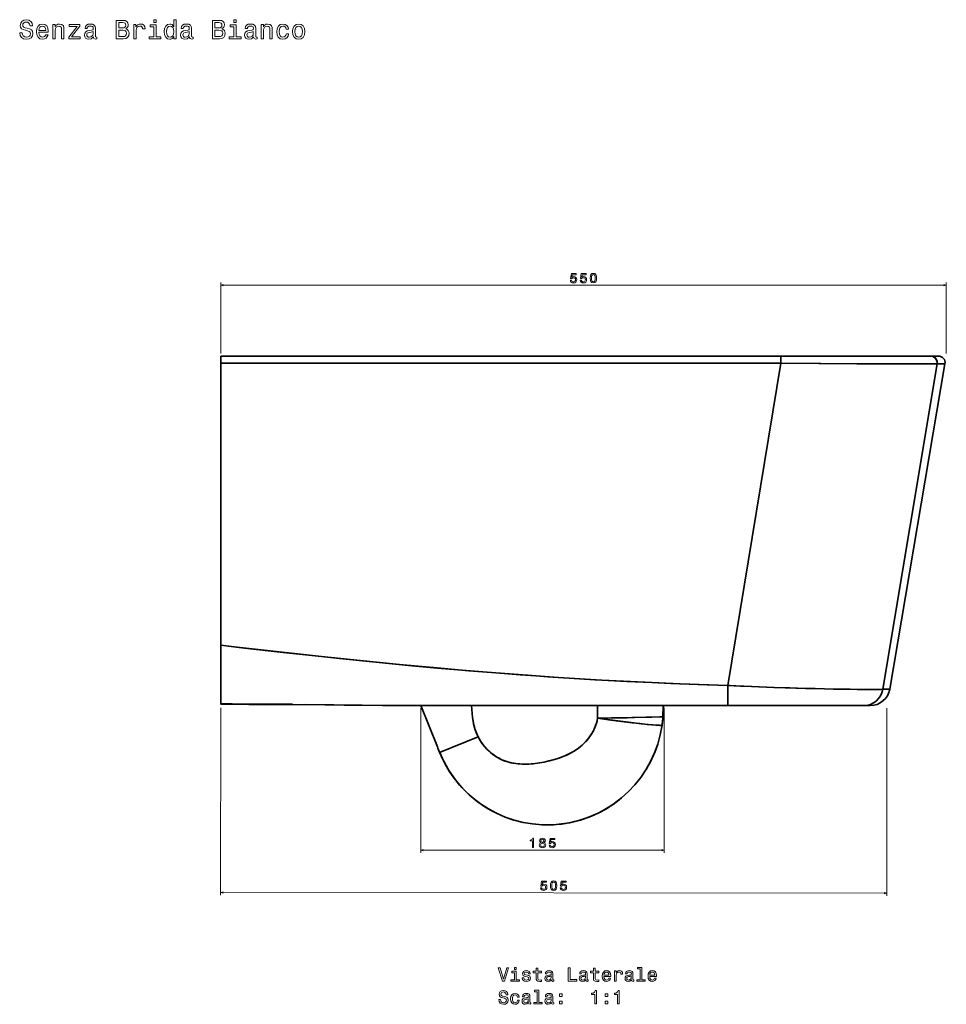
# Model space of a CAD drawing. Extents: x 420 to 1829, y -6 to 1573.
# Tile 6 of 6: x 1126 to 1829, y 827 to 1573. Entities that reach past the tile are written whole.
import ezdxf

# ---------------------------------------------------------------- set-up
doc = ezdxf.new("R2010")
doc.units = 0

msp = doc.modelspace()

# ---------------------------------------------------------------- linework, layer by layer
at = {"color": 7, "lineweight": 13}
for p, q in [((1278.65, 1320.13), (1278.65, 1373.82)), ((1828.65, 1320.13), (1828.65, 1373.82)), ((1278.65, 1371.82), (1828.65, 1371.82)), ((1278.65, 1051.6), (1278.52, 909.44)), ((1430.24, 1051.13), (1430.24, 941.56)), ((1614.88, 1051.13), (1614.88, 941.56)), ((1783.65, 1051.13), (1783.52, 908.98)), ((1430.24, 943.56), (1614.88, 943.56)), ((1278.52, 911.44), (1783.52, 910.98))]:
    msp.add_line(p, q, dxfattribs=at)
at = {"color": 7, "lineweight": 35, "ltscale": 0.135574}
for p, q in [((1278.65, 1312.71), (1278.65, 1318.13)), ((1278.65, 1318.13), (1278.65, 1312.71)), ((1703.31, 1318.13), (1703.31, 1312.71))]:
    msp.add_line(p, q, dxfattribs=at)
at = {"color": 7, "lineweight": 35}
for p, q in [((1278.65, 1318.13), (1703.31, 1318.13)), ((1816.76, 1318.13), (1703.31, 1318.13)), ((1703.31, 1318.13), (1816.76, 1318.13)), ((1278.65, 1312.71), (1703.31, 1312.71)), ((1278.65, 1098.9), (1278.65, 1312.71)), ((1703.31, 1312.71), (1278.65, 1312.71)), ((1278.65, 1312.71), (1278.65, 1098.9)), ((1703.31, 1312.71), (1663.1, 1068.44)), ((1663.1, 1068.44), (1703.31, 1312.71)), ((1780.57, 1065.51), (1821.62, 1312.26)), ((1821.62, 1312.26), (1780.57, 1065.51)), ((1827.66, 1312.29), (1785.77, 1065.62)), ((1827.66, 1312.29), (1785.77, 1065.62)), ((1278.65, 1054.76), (1278.65, 1098.9)), ((1278.65, 1098.9), (1278.65, 1054.76)), ((1278.65, 1054.13), (1299.6, 1054.13)), ((1343.04, 1053.96), (1312.93, 1053.79)), ((1343.04, 1053.96), (1312.93, 1053.79)), ((1442.87, 1021.95), (1430.23, 1053.16)), ((1442.87, 1021.95), (1430.23, 1053.16)), ((1449.38, 1053.13), (1508.62, 1053.13)), ((1663.1, 1053.13), (1449.38, 1053.13)), ((1556.44, 1053.13), (1583.17, 1053.13)), ((1614.21, 1053.13), (1663.1, 1053.13)), ((1614.21, 1053.13), (1663.34, 1053.13)), ((1766.05, 1053.13), (1663.1, 1053.13)), ((1663.1, 1053.13), (1766.05, 1053.13)), ((1663.34, 1053.13), (1759.16, 1053.13)), ((1702.94, 1053.13), (1766.05, 1053.13)), ((1444.6, 1017.67), (1473.84, 1029.51)), ((1473.84, 1029.51), (1444.6, 1017.67))]:
    msp.add_line(p, q, dxfattribs=at)
at = {"color": 7, "lineweight": 35, "ltscale": 0.135571}
msp.add_line((1703.31, 1312.71), (1703.31, 1318.13), dxfattribs=at)
at = {"color": 7, "lineweight": 35, "ltscale": 0.149234}
for p, q in [((1822.73, 1318.13), (1816.76, 1318.13)), ((1816.76, 1318.13), (1822.73, 1318.13))]:
    msp.add_line(p, q, dxfattribs=at)
at = {"color": 7, "lineweight": 35, "ltscale": 0.150994}
for p, q in [((1821.62, 1312.26), (1827.66, 1312.29)), ((1827.66, 1312.29), (1821.62, 1312.26))]:
    msp.add_line(p, q, dxfattribs=at)
at = {"color": 7, "lineweight": 35, "ltscale": 0.046157}
msp.add_line((1663.1, 1068.44), (1664.94, 1068.35), dxfattribs=at)
at = {"color": 7, "lineweight": 35, "ltscale": 0.13013}
for p, q in [((1785.77, 1065.62), (1780.57, 1065.51)), ((1780.57, 1065.51), (1785.77, 1065.62))]:
    msp.add_line(p, q, dxfattribs=at)
at = {"color": 7, "lineweight": 35, "ltscale": 0.01564}
msp.add_line((1278.65, 1054.76), (1278.65, 1054.13), dxfattribs=at)
at = {"color": 7, "lineweight": 35, "ltscale": 0.015637}
msp.add_line((1278.65, 1054.76), (1278.65, 1054.13), dxfattribs=at)
at = {"color": 7, "lineweight": 35, "ltscale": 0.339096}
msp.add_line((1299.6, 1054.13), (1313.17, 1054.13), dxfattribs=at)
at = {"color": 7, "lineweight": 35, "ltscale": 0.494684}
msp.add_line((1313.17, 1054.13), (1332.96, 1054.13), dxfattribs=at)
at = {"color": 7, "lineweight": 35, "ltscale": 0.222716}
msp.add_line((1469.56, 1044.27), (1468.63, 1053.13), dxfattribs=at)
at = {"color": 7, "lineweight": 35, "ltscale": 0.222698}
msp.add_line((1468.63, 1053.13), (1469.56, 1044.27), dxfattribs=at)
at = {"color": 7, "lineweight": 35, "ltscale": 0.237634}
msp.add_line((1564.34, 1043.62), (1564.34, 1053.13), dxfattribs=at)
at = {"color": 7, "lineweight": 35, "ltscale": 0.237631}
msp.add_line((1564.34, 1043.62), (1564.34, 1053.13), dxfattribs=at)
at = {"color": 7, "lineweight": 35, "ltscale": 0.209521}
msp.add_line((1613.76, 1044.75), (1614.06, 1053.13), dxfattribs=at)
msp.add_line((1613.76, 1044.75), (1614.06, 1053.13), dxfattribs=at)
at = {"color": 7, "lineweight": 35, "ltscale": 0.138115}
msp.add_line((1614.02, 1047.61), (1614.21, 1053.13), dxfattribs=at)
msp.add_line((1614.02, 1047.61), (1614.21, 1053.13), dxfattribs=at)
at = {"color": 7, "lineweight": 35, "ltscale": 0.33161}
msp.add_line((1623.23, 1053.13), (1636.49, 1053.13), dxfattribs=at)
at = {"color": 7, "lineweight": 35, "ltscale": 0.111121}
msp.add_line((1663.1, 1053.13), (1667.54, 1053.13), dxfattribs=at)
at = {"color": 7, "lineweight": 35, "ltscale": 0.27951}
msp.add_line((1687.47, 1053.13), (1698.65, 1053.13), dxfattribs=at)
at = {"color": 7, "lineweight": 35, "ltscale": 0.120432}
msp.add_line((1759.16, 1053.13), (1763.98, 1053.13), dxfattribs=at)
at = {"color": 7, "lineweight": 35, "ltscale": 0.175}
msp.add_line((1763.98, 1053.13), (1770.98, 1053.13), dxfattribs=at)
at = {"color": 7, "lineweight": 35, "ltscale": 0.123386}
for p, q in [((1766.05, 1053.13), (1770.98, 1053.13)), ((1770.98, 1053.13), (1766.05, 1053.13))]:
    msp.add_line(p, q, dxfattribs=at)
at = {"color": 7, "lineweight": 35, "ltscale": 0.053253}
msp.add_line((1766.05, 1053.13), (1768.18, 1053.13), dxfattribs=at)
at = {"color": 7, "lineweight": 35, "ltscale": 0.026263}
msp.add_line((1768.67, 1053.13), (1769.72, 1053.13), dxfattribs=at)
at = {"color": 7, "lineweight": 35, "ltscale": 0.018704}
msp.add_line((1770.23, 1053.13), (1770.98, 1053.13), dxfattribs=at)
at = {"color": 7, "lineweight": 35, "ltscale": 0.000743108}
msp.add_line((1613.54, 1041.02), (1613.54, 1040.99), dxfattribs=at)
at = {"color": 7, "lineweight": 35, "ltscale": 0.000746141}
msp.add_line((1613.54, 1041.02), (1613.54, 1040.99), dxfattribs=at)
at = {"color": 7, "lineweight": 35, "ltscale": 0.014713}
msp.add_line((1444.19, 1018.67), (1444.42, 1018.12), dxfattribs=at)
at = {"color": 7, "lineweight": 35, "ltscale": 0.002968}
msp.add_line((1444.6, 1017.67), (1444.55, 1017.78), dxfattribs=at)
msp.add_line((1444.6, 1017.67), (1444.55, 1017.78), dxfattribs=at)
at = {"color": 7, "lineweight": 35, "ltscale": 0.00861}
msp.add_line((1444.78, 1017.22), (1444.65, 1017.54), dxfattribs=at)
at = {"color": 7, "lineweight": 35, "ltscale": 0.096586}
msp.add_line((1452.48, 1020.86), (1448.9, 1019.41), dxfattribs=at)
at = {"color": 7, "lineweight": 13}
for points in [[(1128.12, 1563.32), (1126.29, 1563.32), (1126.69, 1561.18), (1127.7, 1559.61), (1129.25, 1558.66), (1131.35, 1558.32), (1133.43, 1558.64), (1134.98, 1559.53), (1135.97, 1560.92), (1136.33, 1562.76), (1136.03, 1564.41), (1135.18, 1565.48), (1133.81, 1566.19), (1131.98, 1566.71), (1130.4, 1567.1), (1129.37, 1567.54), (1128.79, 1568.18), (1128.61, 1569.19), (1128.79, 1570.1), (1129.31, 1570.79), (1130.12, 1571.25), (1131.23, 1571.41), (1132.36, 1571.21), (1133.25, 1570.67), (1133.83, 1569.76), (1134.11, 1568.53), (1135.95, 1568.53), (1135.95, 1568.57), (1135.63, 1570.46), (1134.68, 1571.88), (1133.19, 1572.76), (1131.17, 1573.07), (1129.35, 1572.76), (1127.94, 1571.92), (1127.03, 1570.61), (1126.71, 1568.91), (1126.97, 1567.4), (1127.74, 1566.37), (1128.95, 1565.68), (1130.6, 1565.16), (1132.24, 1564.69), (1133.47, 1564.25), (1134.21, 1563.61), (1134.48, 1562.56), (1134.23, 1561.49), (1133.61, 1560.68), (1132.66, 1560.18), (1131.43, 1560.01), (1130.06, 1560.24), (1129.01, 1560.88), (1128.34, 1561.93)], [(1140.83, 1563.61), (1147.93, 1563.61), (1147.95, 1564.43), (1147.63, 1566.75), (1146.74, 1568.49), (1145.33, 1569.54), (1143.45, 1569.92), (1141.62, 1569.52), (1140.21, 1568.39), (1139.3, 1566.55), (1138.98, 1564.13), (1139.28, 1561.65), (1140.19, 1559.83), (1141.58, 1558.7), (1143.39, 1558.32), (1144.97, 1558.58), (1146.26, 1559.27), (1147.21, 1560.36), (1147.75, 1561.81), (1146, 1561.81), (1145.63, 1561), (1145.11, 1560.4), (1143.62, 1559.91), (1142.47, 1560.14), (1141.6, 1560.84), (1141.03, 1561.99), (1140.83, 1563.55)], [(1140.83, 1565.1), (1141.05, 1566.49), (1141.6, 1567.52), (1142.43, 1568.14), (1143.51, 1568.37), (1144.58, 1568.14), (1145.41, 1567.52), (1145.91, 1566.49), (1146.1, 1565.1)], [(1151.42, 1558.7), (1153.2, 1558.7), (1153.2, 1564.96), (1153.38, 1566.39), (1153.96, 1567.44), (1154.87, 1568.08), (1156.08, 1568.33), (1157.05, 1568.12), (1157.66, 1567.58), (1157.96, 1566.67), (1158.06, 1565.46), (1158.06, 1558.7), (1159.83, 1558.7), (1159.83, 1565.82), (1159.75, 1567.26), (1159.39, 1568.45), (1158.2, 1569.54), (1156.34, 1569.92), (1155.32, 1569.78), (1154.45, 1569.4), (1153.7, 1568.75), (1153.12, 1567.88), (1153.12, 1569.54), (1151.42, 1569.54)], [(1169.74, 1568.04), (1163.43, 1560.06), (1163.43, 1558.7), (1172.2, 1558.7), (1172.2, 1560.2), (1165.66, 1560.2), (1171.92, 1568.16), (1171.92, 1569.54), (1163.73, 1569.54), (1163.73, 1568.04)], [(1182.15, 1560.12), (1182.15, 1560.06), (1182.25, 1559.37), (1182.55, 1558.89), (1183.82, 1558.5), (1184.81, 1558.66), (1184.81, 1560.03), (1184.38, 1559.97), (1183.82, 1560.24), (1183.72, 1561.04), (1183.72, 1566.65), (1183.48, 1568.08), (1182.77, 1569.09), (1181.54, 1569.7), (1179.81, 1569.92), (1178.11, 1569.68), (1176.86, 1568.99), (1176.07, 1567.92), (1175.81, 1566.51), (1175.81, 1566.39), (1177.4, 1566.39), (1177.55, 1567.24), (1177.99, 1567.84), (1178.72, 1568.2), (1179.74, 1568.35), (1180.73, 1568.25), (1181.44, 1567.94), (1181.86, 1567.42), (1182, 1566.69), (1181.92, 1565.84), (1181.6, 1565.42), (1180.79, 1565.22), (1179.28, 1565.06), (1177.55, 1564.69), (1176.32, 1564.05), (1175.59, 1563.04), (1175.37, 1561.55), (1175.57, 1560.22), (1176.19, 1559.23), (1177.2, 1558.6), (1178.6, 1558.38), (1180.47, 1558.8)], [(1206.7, 1566.27), (1208.11, 1567.44), (1208.47, 1568.23), (1208.59, 1569.19), (1208.33, 1570.71), (1207.54, 1571.8), (1206.27, 1572.46), (1204.5, 1572.7), (1199.51, 1572.7), (1199.51, 1558.7), (1204.78, 1558.7), (1206.66, 1558.99), (1208.05, 1559.81), (1208.92, 1561.12), (1209.22, 1562.9), (1209.04, 1564.09), (1208.55, 1565.08), (1207.77, 1565.8)], [(1204.11, 1566.89), (1201.37, 1566.89), (1201.37, 1571.03), (1204.28, 1571.03), (1205.36, 1570.91), (1206.13, 1570.55), (1206.6, 1569.92), (1206.76, 1568.99), (1206.57, 1568.06), (1206.09, 1567.42), (1205.26, 1567.01)], [(1212.81, 1558.7), (1214.58, 1558.7), (1214.58, 1564.9), (1214.77, 1566.39), (1215.31, 1567.46), (1216.2, 1568.1), (1217.39, 1568.33), (1218.28, 1568.18), (1218.94, 1567.78), (1219.34, 1567.1), (1219.49, 1566.17), (1221.28, 1566.17), (1221.04, 1567.8), (1220.37, 1568.97), (1219.26, 1569.68), (1217.75, 1569.92), (1216.72, 1569.76), (1215.83, 1569.35), (1215.05, 1568.67), (1214.42, 1567.74), (1214.42, 1569.54), (1212.81, 1569.54)], [(1229.71, 1560.2), (1229.71, 1569.17), (1225.15, 1569.17), (1225.15, 1567.66), (1227.94, 1567.66), (1227.94, 1560.2), (1224.31, 1560.2), (1224.31, 1558.7), (1233.38, 1558.7), (1233.38, 1560.2)], [(1229.77, 1573.19), (1227.9, 1573.19), (1227.9, 1571.17), (1229.77, 1571.17)], [(1243.09, 1560.38), (1243.09, 1558.7), (1244.86, 1558.7), (1244.86, 1573.19), (1243.11, 1573.19), (1243.11, 1567.88), (1241.76, 1569.42), (1240.93, 1569.78), (1239.98, 1569.92), (1238.27, 1569.52), (1236.94, 1568.39), (1236.07, 1566.57), (1235.77, 1564.13), (1236.07, 1561.69), (1236.94, 1559.85), (1238.27, 1558.7), (1239.98, 1558.32), (1240.93, 1558.46), (1241.78, 1558.82)], [(1240.28, 1568.33), (1241.45, 1568.04), (1242.34, 1567.26), (1242.87, 1565.95), (1243.07, 1564.13), (1242.87, 1562.29), (1242.34, 1560.98), (1241.45, 1560.18), (1240.28, 1559.91), (1239.17, 1560.18), (1238.33, 1560.98), (1237.76, 1562.31), (1237.58, 1564.13), (1237.76, 1565.93), (1238.33, 1567.24), (1239.17, 1568.04)], [(1255.01, 1560.12), (1255.01, 1560.06), (1255.11, 1559.37), (1255.41, 1558.89), (1256.68, 1558.5), (1257.67, 1558.66), (1257.67, 1560.03), (1257.25, 1559.97), (1256.68, 1560.24), (1256.58, 1561.04), (1256.58, 1566.65), (1256.34, 1568.08), (1255.64, 1569.09), (1254.4, 1569.7), (1252.67, 1569.92), (1250.98, 1569.68), (1249.72, 1568.99), (1248.94, 1567.92), (1248.68, 1566.51), (1248.68, 1566.39), (1250.27, 1566.39), (1250.41, 1567.24), (1250.85, 1567.84), (1251.58, 1568.2), (1252.61, 1568.35), (1253.6, 1568.25), (1254.3, 1567.94), (1254.73, 1567.42), (1254.87, 1566.69), (1254.79, 1565.84), (1254.47, 1565.42), (1253.66, 1565.22), (1252.15, 1565.06), (1250.41, 1564.69), (1249.18, 1564.05), (1248.45, 1563.04), (1248.23, 1561.55), (1248.43, 1560.22), (1249.06, 1559.23), (1250.07, 1558.6), (1251.46, 1558.38), (1253.34, 1558.8)], [(1279.56, 1566.27), (1280.97, 1567.44), (1281.34, 1568.23), (1281.46, 1569.19), (1281.19, 1570.71), (1280.41, 1571.8), (1279.14, 1572.46), (1277.36, 1572.7), (1272.38, 1572.7), (1272.38, 1558.7), (1277.64, 1558.7), (1279.52, 1558.99), (1280.91, 1559.81), (1281.78, 1561.12), (1282.08, 1562.9), (1281.9, 1564.09), (1281.42, 1565.08), (1280.63, 1565.8)], [(1276.98, 1566.89), (1274.23, 1566.89), (1274.23, 1571.03), (1277.14, 1571.03), (1278.23, 1570.91), (1279, 1570.55), (1279.46, 1569.92), (1279.62, 1568.99), (1279.44, 1568.06), (1278.96, 1567.42), (1278.13, 1567.01)], [(1290.43, 1560.2), (1290.43, 1569.17), (1285.87, 1569.17), (1285.87, 1567.66), (1288.66, 1567.66), (1288.66, 1560.2), (1285.03, 1560.2), (1285.03, 1558.7), (1294.11, 1558.7), (1294.11, 1560.2)], [(1290.49, 1573.19), (1288.62, 1573.19), (1288.62, 1571.17), (1290.49, 1571.17)], [(1303.59, 1560.12), (1303.59, 1560.06), (1303.69, 1559.37), (1303.99, 1558.89), (1305.26, 1558.5), (1306.25, 1558.66), (1306.25, 1560.03), (1305.83, 1559.97), (1305.26, 1560.24), (1305.16, 1561.04), (1305.16, 1566.65), (1304.92, 1568.08), (1304.21, 1569.09), (1302.98, 1569.7), (1301.25, 1569.92), (1299.55, 1569.68), (1298.3, 1568.99), (1297.51, 1567.92), (1297.25, 1566.51), (1297.25, 1566.39), (1298.85, 1566.39), (1298.99, 1567.24), (1299.43, 1567.84), (1300.16, 1568.2), (1301.19, 1568.35), (1302.17, 1568.25), (1302.88, 1567.94), (1303.3, 1567.42), (1303.45, 1566.69), (1303.36, 1565.84), (1303.04, 1565.42), (1302.23, 1565.22), (1300.72, 1565.06), (1298.99, 1564.69), (1297.76, 1564.05), (1297.03, 1563.04), (1296.81, 1561.55), (1297.01, 1560.22), (1297.64, 1559.23), (1298.64, 1558.6), (1300.04, 1558.38), (1301.91, 1558.8)], [(1309.3, 1558.7), (1311.07, 1558.7), (1311.07, 1564.96), (1311.25, 1566.39), (1311.84, 1567.44), (1312.75, 1568.08), (1313.96, 1568.33), (1314.92, 1568.12), (1315.53, 1567.58), (1315.83, 1566.67), (1315.93, 1565.46), (1315.93, 1558.7), (1317.71, 1558.7), (1317.71, 1565.82), (1317.63, 1567.26), (1317.26, 1568.45), (1316.07, 1569.54), (1314.22, 1569.92), (1313.19, 1569.78), (1312.32, 1569.4), (1311.57, 1568.75), (1310.99, 1567.88), (1310.99, 1569.54), (1309.3, 1569.54)], [(1328.34, 1565.95), (1330.09, 1565.95), (1329.73, 1567.56), (1328.86, 1568.83), (1327.51, 1569.62), (1325.76, 1569.92), (1323.82, 1569.52), (1322.35, 1568.39), (1321.42, 1566.55), (1321.1, 1564.09), (1321.4, 1561.65), (1322.31, 1559.83), (1323.74, 1558.7), (1325.7, 1558.32), (1327.43, 1558.62), (1328.78, 1559.47), (1329.71, 1560.8), (1330.11, 1562.58), (1328.42, 1562.58), (1328.12, 1561.45), (1327.55, 1560.6), (1326.75, 1560.08), (1325.76, 1559.91), (1324.53, 1560.18), (1323.64, 1560.98), (1323.09, 1562.29), (1322.91, 1564.15), (1323.09, 1565.97), (1323.66, 1567.28), (1324.57, 1568.08), (1325.76, 1568.37), (1326.81, 1568.18), (1327.59, 1567.72), (1328.12, 1566.95)], [(1333.06, 1564.11), (1333.38, 1561.65), (1334.31, 1559.83), (1335.78, 1558.7), (1337.76, 1558.32), (1339.72, 1558.7), (1341.19, 1559.81), (1342.12, 1561.63), (1342.46, 1564.11), (1342.12, 1566.57), (1341.19, 1568.41), (1339.72, 1569.52), (1337.76, 1569.92), (1335.78, 1569.52), (1334.31, 1568.39), (1333.38, 1566.57)], [(1334.87, 1564.13), (1335.06, 1565.95), (1335.62, 1567.26), (1336.53, 1568.06), (1337.76, 1568.35), (1338.97, 1568.06), (1339.88, 1567.28), (1340.44, 1565.95), (1340.64, 1564.13), (1340.44, 1562.29), (1339.88, 1560.96), (1338.97, 1560.16), (1337.76, 1559.89), (1336.53, 1560.16), (1335.62, 1560.96), (1335.06, 1562.29)], [(1181.94, 1562.5), (1181.7, 1561.45), (1181.06, 1560.64), (1180.09, 1560.12), (1178.9, 1559.93), (1178.13, 1560.03), (1177.59, 1560.36), (1177.24, 1560.92), (1177.14, 1561.71), (1177.22, 1562.42), (1177.55, 1562.92), (1178.84, 1563.48), (1180.47, 1563.73), (1181.94, 1564.21)], [(1204.56, 1560.38), (1201.37, 1560.38), (1201.37, 1565.2), (1204.38, 1565.2), (1205.65, 1565.06), (1206.55, 1564.63), (1207.1, 1563.91), (1207.28, 1562.86), (1207.1, 1561.75), (1206.6, 1560.98), (1205.75, 1560.52)], [(1254.81, 1562.5), (1254.57, 1561.45), (1253.92, 1560.64), (1252.95, 1560.12), (1251.76, 1559.93), (1251, 1560.03), (1250.45, 1560.36), (1250.11, 1560.92), (1250.01, 1561.71), (1250.09, 1562.42), (1250.41, 1562.92), (1251.7, 1563.48), (1253.34, 1563.73), (1254.81, 1564.21)], [(1277.42, 1560.38), (1274.23, 1560.38), (1274.23, 1565.2), (1277.24, 1565.2), (1278.51, 1565.06), (1279.42, 1564.63), (1279.96, 1563.91), (1280.15, 1562.86), (1279.96, 1561.75), (1279.46, 1560.98), (1278.61, 1560.52)], [(1303.38, 1562.5), (1303.14, 1561.45), (1302.5, 1560.64), (1301.53, 1560.12), (1300.34, 1559.93), (1299.57, 1560.03), (1299.03, 1560.36), (1298.68, 1560.92), (1298.58, 1561.71), (1298.66, 1562.42), (1298.99, 1562.92), (1300.28, 1563.48), (1301.91, 1563.73), (1303.38, 1564.21)], [(1543.68, 1375.64), (1543.9, 1374.82), (1544.39, 1374.17), (1545.12, 1373.77), (1546.05, 1373.62), (1547.06, 1373.8), (1547.86, 1374.29), (1548.37, 1375.08), (1548.56, 1376.09), (1548.39, 1377.03), (1547.9, 1377.76), (1547.15, 1378.24), (1546.17, 1378.41), (1545.41, 1378.29), (1544.83, 1377.95), (1545.11, 1379.84), (1548.17, 1379.84), (1548.17, 1380.67), (1544.43, 1380.67), (1543.88, 1376.96), (1544.68, 1376.96), (1545.27, 1377.43), (1546.02, 1377.6), (1546.66, 1377.49), (1547.16, 1377.17), (1547.47, 1376.67), (1547.58, 1376.04), (1547.47, 1375.4), (1547.15, 1374.91), (1546.65, 1374.6), (1546.02, 1374.48), (1545.48, 1374.55), (1545.07, 1374.79), (1544.76, 1375.15), (1544.61, 1375.64)], [(1551.15, 1375.64), (1551.37, 1374.82), (1551.86, 1374.17), (1552.59, 1373.77), (1553.52, 1373.62), (1554.54, 1373.8), (1555.33, 1374.29), (1555.84, 1375.08), (1556.03, 1376.09), (1555.86, 1377.03), (1555.37, 1377.76), (1554.62, 1378.24), (1553.64, 1378.41), (1552.88, 1378.29), (1552.3, 1377.95), (1552.58, 1379.84), (1555.65, 1379.84), (1555.65, 1380.67), (1551.9, 1380.67), (1551.35, 1376.96), (1552.16, 1376.96), (1552.74, 1377.43), (1553.49, 1377.6), (1554.13, 1377.49), (1554.63, 1377.17), (1554.94, 1376.67), (1555.05, 1376.04), (1554.94, 1375.4), (1554.62, 1374.91), (1554.12, 1374.6), (1553.49, 1374.48), (1552.95, 1374.55), (1552.54, 1374.79), (1552.24, 1375.15), (1552.09, 1375.64)], [(1558.69, 1377.24), (1558.84, 1375.65), (1559.32, 1374.52), (1560.07, 1373.84), (1561.12, 1373.62), (1562.16, 1373.84), (1562.92, 1374.52), (1563.38, 1375.65), (1563.54, 1377.24), (1563.38, 1378.81), (1563.19, 1379.44), (1562.92, 1379.95), (1562.16, 1380.64), (1561.12, 1380.87), (1560.07, 1380.64), (1559.32, 1379.94), (1558.84, 1378.81)], [(1559.66, 1377.24), (1559.74, 1378.46), (1559.99, 1379.34), (1560.45, 1379.85), (1561.12, 1380.03), (1561.79, 1379.85), (1562.24, 1379.34), (1562.49, 1378.46), (1562.57, 1377.24), (1562.49, 1376.01), (1562.24, 1375.13), (1561.79, 1374.62), (1561.12, 1374.44), (1560.45, 1374.62), (1559.99, 1375.13), (1559.74, 1376.01)], [(1514.91, 945.56), (1515.82, 945.56), (1515.82, 952.61), (1515.14, 952.61), (1514.96, 951.99), (1514.59, 951.58), (1514.04, 951.34), (1513.27, 951.26), (1513.27, 950.54), (1514.91, 950.54)], [(1521.31, 949.33), (1520.8, 949.05), (1520.44, 948.65), (1520.22, 948.16), (1520.15, 947.56), (1520.31, 946.67), (1520.78, 945.97), (1521.53, 945.53), (1522.56, 945.36), (1523.58, 945.53), (1524.34, 945.97), (1524.8, 946.67), (1524.97, 947.56), (1524.89, 948.16), (1524.68, 948.65), (1524.32, 949.05), (1523.81, 949.33), (1524.21, 949.57), (1524.5, 949.9), (1524.67, 950.31), (1524.73, 950.8), (1524.57, 951.52), (1524.14, 952.09), (1523.46, 952.47), (1522.56, 952.61), (1521.65, 952.47), (1520.97, 952.09), (1520.53, 951.52), (1520.38, 950.8), (1520.43, 950.31), (1520.6, 949.9)], [(1521.12, 947.58), (1521.21, 948.12), (1521.5, 948.52), (1521.96, 948.78), (1522.56, 948.88), (1523.16, 948.78), (1523.61, 948.52), (1523.9, 948.12), (1524, 947.58), (1523.9, 947.01), (1523.61, 946.58), (1523.16, 946.29), (1522.56, 946.2), (1521.96, 946.29), (1521.5, 946.58), (1521.21, 947.01)], [(1521.34, 950.72), (1521.42, 951.17), (1521.66, 951.51), (1522.05, 951.72), (1522.56, 951.8), (1523.06, 951.72), (1523.45, 951.51), (1523.69, 951.17), (1523.78, 950.72), (1523.69, 950.27), (1523.45, 949.91), (1523.06, 949.68), (1522.56, 949.61), (1522.05, 949.69), (1521.66, 949.91), (1521.42, 950.27)], [(1527.53, 947.38), (1527.75, 946.56), (1528.25, 945.91), (1528.97, 945.51), (1529.9, 945.36), (1530.92, 945.54), (1531.72, 946.03), (1532.22, 946.82), (1532.41, 947.83), (1532.24, 948.76), (1531.76, 949.5), (1531, 949.97), (1530.02, 950.15), (1529.27, 950.03), (1528.68, 949.69), (1528.96, 951.58), (1532.03, 951.58), (1532.03, 952.41), (1528.29, 952.41), (1527.73, 948.69), (1528.54, 948.69), (1529.12, 949.17), (1529.87, 949.34), (1530.52, 949.23), (1531.01, 948.91), (1531.32, 948.41), (1531.43, 947.78), (1531.32, 947.14), (1531, 946.65), (1530.51, 946.33), (1529.87, 946.22), (1529.34, 946.29), (1528.92, 946.53), (1528.62, 946.89), (1528.47, 947.38)], [(1521.05, 915.04), (1521.27, 914.22), (1521.76, 913.57), (1522.49, 913.17), (1523.42, 913.02), (1524.44, 913.2), (1525.23, 913.69), (1525.74, 914.48), (1525.93, 915.48), (1525.76, 916.42), (1525.28, 917.16), (1524.52, 917.63), (1523.54, 917.81), (1522.79, 917.69), (1522.2, 917.35), (1522.48, 919.24), (1525.55, 919.24), (1525.55, 920.06), (1521.81, 920.07), (1521.25, 916.36), (1522.06, 916.35), (1522.64, 916.83), (1523.39, 917), (1524.04, 916.89), (1524.53, 916.56), (1524.84, 916.07), (1524.95, 915.43), (1524.84, 914.8), (1524.52, 914.31), (1524.02, 913.99), (1523.39, 913.88), (1522.85, 913.95), (1522.44, 914.19), (1522.14, 914.55), (1521.99, 915.04)], [(1528.59, 916.63), (1528.74, 915.05), (1529.22, 913.92), (1529.97, 913.23), (1531.02, 913.01), (1532.06, 913.23), (1532.82, 913.91), (1533.28, 915.04), (1533.44, 916.63), (1533.28, 918.2), (1533.09, 918.83), (1532.82, 919.34), (1532.07, 920.03), (1531.03, 920.26), (1529.98, 920.03), (1529.22, 919.33), (1528.74, 918.2)], [(1529.56, 916.63), (1529.64, 917.85), (1529.9, 918.73), (1530.35, 919.24), (1531.03, 919.42), (1531.69, 919.24), (1532.14, 918.73), (1532.4, 917.85), (1532.48, 916.63), (1532.39, 915.4), (1532.14, 914.52), (1531.69, 914.01), (1531.02, 913.84), (1530.34, 914.01), (1529.89, 914.52), (1529.64, 915.4)], [(1535.99, 915.03), (1536.21, 914.2), (1536.71, 913.56), (1537.43, 913.15), (1538.36, 913), (1539.38, 913.18), (1540.18, 913.68), (1540.68, 914.46), (1540.87, 915.47), (1540.7, 916.41), (1540.22, 917.15), (1539.46, 917.62), (1538.49, 917.79), (1537.73, 917.67), (1537.14, 917.34), (1537.43, 919.23), (1540.49, 919.22), (1540.5, 920.05), (1536.75, 920.05), (1536.2, 916.34), (1537, 916.34), (1537.59, 916.81), (1538.33, 916.99), (1538.98, 916.87), (1539.47, 916.55), (1539.79, 916.06), (1539.9, 915.42), (1539.78, 914.79), (1539.46, 914.29), (1538.97, 913.98), (1538.33, 913.87), (1537.8, 913.94), (1537.38, 914.17), (1537.08, 914.54), (1536.93, 915.03)], [(1495.49, 854.27), (1492.99, 845.75), (1490.41, 854.27), (1489.04, 854.27), (1492.27, 844.25), (1493.71, 844.25), (1496.86, 854.27)], [(1502.55, 845.32), (1502.55, 851.73), (1499.3, 851.73), (1499.3, 850.65), (1501.29, 850.65), (1501.29, 845.32), (1498.69, 845.32), (1498.69, 844.25), (1505.18, 844.25), (1505.18, 845.32)], [(1502.6, 854.6), (1501.26, 854.6), (1501.26, 853.16), (1502.6, 853.16)], [(1511.14, 848.76), (1509.92, 849.05), (1509.01, 849.38), (1508.71, 850.06), (1508.79, 850.54), (1509.1, 850.88), (1509.59, 851.1), (1510.29, 851.18), (1510.97, 851.1), (1511.5, 850.84), (1511.85, 850.45), (1511.99, 849.93), (1513.23, 849.93), (1513.23, 849.96), (1513.02, 850.9), (1512.42, 851.63), (1511.5, 852.09), (1510.29, 852.27), (1509.07, 852.09), (1508.17, 851.62), (1507.61, 850.91), (1507.44, 850.02), (1507.57, 849.15), (1507.97, 848.55), (1508.63, 848.12), (1509.6, 847.81), (1511.01, 847.47), (1511.88, 847.11), (1512.11, 846.82), (1512.19, 846.39), (1512.06, 845.85), (1511.72, 845.45), (1511.16, 845.19), (1510.41, 845.1), (1509.61, 845.19), (1509.04, 845.49), (1508.65, 845.98), (1508.49, 846.66), (1507.27, 846.66), (1507.47, 845.51), (1508.06, 844.67), (1508.99, 844.17), (1510.29, 843.98), (1511.65, 844.17), (1512.64, 844.67), (1513.25, 845.48), (1513.46, 846.53), (1513.3, 847.44), (1512.86, 848.06), (1512.12, 848.46)], [(1517.73, 850.65), (1517.73, 846.78), (1517.81, 845.52), (1518.22, 844.66), (1519.02, 844.15), (1520.39, 843.98), (1521.89, 844.05), (1521.89, 845.15), (1520.8, 845.06), (1519.8, 845.18), (1519.27, 845.54), (1519.04, 846.14), (1518.99, 846.99), (1518.99, 850.65), (1521.89, 850.65), (1521.89, 851.73), (1518.99, 851.73), (1518.99, 853.99), (1517.73, 853.99), (1517.73, 851.73), (1515.54, 851.73), (1515.54, 850.65)], [(1529.3, 845.26), (1529.3, 845.22), (1529.37, 844.73), (1529.59, 844.38), (1530.49, 844.11), (1531.2, 844.23), (1531.2, 845.2), (1530.9, 845.16), (1530.49, 845.35), (1530.42, 845.93), (1530.42, 849.93), (1530.25, 850.95), (1529.74, 851.67), (1528.87, 852.11), (1527.63, 852.27), (1526.42, 852.09), (1525.52, 851.6), (1524.96, 850.84), (1524.77, 849.83), (1524.77, 849.74), (1525.91, 849.74), (1526.01, 850.35), (1526.33, 850.78), (1526.85, 851.04), (1527.58, 851.14), (1528.29, 851.07), (1528.79, 850.85), (1529.1, 850.48), (1529.2, 849.96), (1529.14, 849.35), (1528.91, 849.05), (1528.33, 848.91), (1527.25, 848.79), (1526.01, 848.53), (1525.13, 848.07), (1524.61, 847.35), (1524.46, 846.29), (1524.6, 845.33), (1525.05, 844.63), (1525.77, 844.18), (1526.76, 844.02), (1528.1, 844.33)], [(1542.11, 844.25), (1548.53, 844.25), (1548.53, 845.46), (1543.43, 845.46), (1543.43, 854.25), (1542.11, 854.25)], [(1555.32, 845.26), (1555.32, 845.22), (1555.39, 844.73), (1555.61, 844.38), (1556.52, 844.11), (1557.22, 844.23), (1557.22, 845.2), (1556.92, 845.16), (1556.52, 845.35), (1556.44, 845.93), (1556.44, 849.93), (1556.27, 850.95), (1555.77, 851.67), (1554.89, 852.11), (1553.65, 852.27), (1552.44, 852.09), (1551.55, 851.6), (1550.98, 850.84), (1550.8, 849.83), (1550.8, 849.74), (1551.93, 849.74), (1552.04, 850.35), (1552.35, 850.78), (1552.87, 851.04), (1553.61, 851.14), (1554.31, 851.07), (1554.82, 850.85), (1555.12, 850.48), (1555.22, 849.96), (1555.16, 849.35), (1554.93, 849.05), (1554.36, 848.91), (1553.27, 848.79), (1552.04, 848.53), (1551.16, 848.07), (1550.64, 847.35), (1550.48, 846.29), (1550.62, 845.33), (1551.07, 844.63), (1551.79, 844.18), (1552.78, 844.02), (1554.12, 844.33)], [(1561.1, 850.65), (1561.1, 846.78), (1561.19, 845.52), (1561.59, 844.66), (1562.4, 844.15), (1563.76, 843.98), (1565.26, 844.05), (1565.26, 845.15), (1564.17, 845.06), (1563.17, 845.18), (1562.64, 845.54), (1562.41, 846.14), (1562.37, 846.99), (1562.37, 850.65), (1565.26, 850.65), (1565.26, 851.73), (1562.37, 851.73), (1562.37, 853.99), (1561.1, 853.99), (1561.1, 851.73), (1558.91, 851.73), (1558.91, 850.65)], [(1569.18, 847.76), (1574.25, 847.76), (1574.27, 848.35), (1574.04, 850), (1573.4, 851.24), (1572.4, 851.99), (1571.06, 852.27), (1569.74, 851.98), (1568.74, 851.17), (1568.09, 849.86), (1567.86, 848.13), (1568.07, 846.36), (1568.72, 845.06), (1569.72, 844.25), (1571.01, 843.98), (1572.14, 844.17), (1573.06, 844.66), (1573.74, 845.44), (1574.12, 846.47), (1572.87, 846.47), (1572.61, 845.9), (1572.24, 845.46), (1571.17, 845.12), (1570.35, 845.28), (1569.73, 845.78), (1569.33, 846.6), (1569.18, 847.71)], [(1569.18, 848.82), (1569.34, 849.82), (1569.73, 850.55), (1570.32, 851), (1571.1, 851.16), (1571.86, 851), (1572.45, 850.55), (1572.81, 849.82), (1572.94, 848.82)], [(1577.22, 844.25), (1578.49, 844.25), (1578.49, 848.68), (1578.62, 849.74), (1579.01, 850.51), (1579.64, 850.97), (1580.49, 851.13), (1581.13, 851.03), (1581.6, 850.74), (1581.89, 850.25), (1581.99, 849.59), (1583.27, 849.59), (1583.1, 850.75), (1582.63, 851.59), (1581.83, 852.09), (1580.75, 852.27), (1580.02, 852.15), (1579.38, 851.86), (1578.82, 851.37), (1578.38, 850.71), (1578.38, 851.99), (1577.22, 851.99)], [(1590.02, 845.26), (1590.02, 845.22), (1590.09, 844.73), (1590.31, 844.38), (1591.21, 844.11), (1591.92, 844.23), (1591.92, 845.2), (1591.62, 845.16), (1591.21, 845.35), (1591.14, 845.93), (1591.14, 849.93), (1590.97, 850.95), (1590.46, 851.67), (1589.59, 852.11), (1588.35, 852.27), (1587.14, 852.09), (1586.24, 851.6), (1585.68, 850.84), (1585.49, 849.83), (1585.49, 849.74), (1586.63, 849.74), (1586.73, 850.35), (1587.05, 850.78), (1587.57, 851.04), (1588.3, 851.14), (1589.01, 851.07), (1589.51, 850.85), (1589.82, 850.48), (1589.92, 849.96), (1589.86, 849.35), (1589.63, 849.05), (1589.05, 848.91), (1587.97, 848.79), (1586.73, 848.53), (1585.85, 848.07), (1585.33, 847.35), (1585.18, 846.29), (1585.32, 845.33), (1585.77, 844.63), (1586.49, 844.18), (1587.48, 844.02), (1588.82, 844.33)], [(1596.62, 853.53), (1596.62, 845.32), (1594.01, 845.32), (1594.01, 844.25), (1600.48, 844.25), (1600.48, 845.32), (1597.89, 845.32), (1597.89, 854.6), (1594.63, 854.6), (1594.63, 853.53)], [(1603.88, 847.76), (1608.95, 847.76), (1608.97, 848.35), (1608.74, 850), (1608.1, 851.24), (1607.09, 851.99), (1605.75, 852.27), (1604.44, 851.98), (1603.43, 851.17), (1602.78, 849.86), (1602.55, 848.13), (1602.77, 846.36), (1603.42, 845.06), (1604.41, 844.25), (1605.71, 843.98), (1606.83, 844.17), (1607.76, 844.66), (1608.43, 845.44), (1608.82, 846.47), (1607.57, 846.47), (1607.31, 845.9), (1606.93, 845.46), (1605.87, 845.12), (1605.05, 845.28), (1604.43, 845.78), (1604.02, 846.6), (1603.88, 847.71)], [(1603.88, 848.82), (1604.04, 849.82), (1604.43, 850.55), (1605.02, 851), (1605.8, 851.16), (1606.56, 851), (1607.15, 850.55), (1607.51, 849.82), (1607.64, 848.82)], [(1529.15, 846.96), (1528.98, 846.21), (1528.52, 845.64), (1527.83, 845.26), (1526.98, 845.13), (1526.43, 845.2), (1526.04, 845.44), (1525.8, 845.84), (1525.72, 846.4), (1525.78, 846.91), (1526.01, 847.27), (1526.93, 847.67), (1528.1, 847.84), (1529.15, 848.19)], [(1555.18, 846.96), (1555, 846.21), (1554.54, 845.64), (1553.85, 845.26), (1553, 845.13), (1552.45, 845.2), (1552.06, 845.44), (1551.82, 845.84), (1551.75, 846.4), (1551.8, 846.91), (1552.04, 847.27), (1552.96, 847.67), (1554.12, 847.84), (1555.18, 848.19)], [(1589.87, 846.96), (1589.7, 846.21), (1589.24, 845.64), (1588.55, 845.26), (1587.7, 845.13), (1587.15, 845.2), (1586.76, 845.44), (1586.52, 845.84), (1586.44, 846.4), (1586.5, 846.91), (1586.73, 847.27), (1587.65, 847.67), (1588.82, 847.84), (1589.87, 848.19)], [(1490.71, 830.28), (1489.4, 830.28), (1489.69, 828.75), (1490.41, 827.63), (1491.52, 826.95), (1493.02, 826.7), (1494.5, 826.93), (1495.61, 827.57), (1496.31, 828.56), (1496.57, 829.87), (1496.36, 831.06), (1495.75, 831.82), (1494.77, 832.32), (1493.46, 832.7), (1492.34, 832.97), (1491.6, 833.29), (1491.19, 833.75), (1491.06, 834.47), (1491.19, 835.12), (1491.56, 835.61), (1492.14, 835.94), (1492.93, 836.06), (1493.74, 835.91), (1494.37, 835.52), (1494.79, 834.87), (1494.99, 833.99), (1496.3, 833.99), (1496.3, 834.02), (1496.07, 835.38), (1495.39, 836.39), (1494.33, 837.02), (1492.89, 837.24), (1491.59, 837.02), (1490.58, 836.42), (1489.93, 835.48), (1489.7, 834.27), (1489.89, 833.19), (1490.44, 832.45), (1491.3, 831.96), (1492.48, 831.59), (1493.65, 831.26), (1494.53, 830.94), (1495.06, 830.48), (1495.25, 829.73), (1495.08, 828.97), (1494.63, 828.39), (1493.95, 828.03), (1493.07, 827.91), (1492.09, 828.07), (1491.34, 828.53), (1490.87, 829.28)], [(1518.55, 836.26), (1518.55, 828.04), (1515.94, 828.04), (1515.94, 826.98), (1522.41, 826.98), (1522.41, 828.04), (1519.82, 828.04), (1519.82, 837.32), (1516.56, 837.32), (1516.56, 836.26)], [(1562.12, 826.98), (1563.43, 826.98), (1563.43, 837.05), (1562.45, 837.05), (1562.19, 836.17), (1561.68, 835.58), (1560.88, 835.23), (1559.79, 835.12), (1559.79, 834.1), (1562.12, 834.1)], [(1579.47, 826.98), (1580.78, 826.98), (1580.78, 837.05), (1579.8, 837.05), (1579.54, 836.17), (1579.02, 835.58), (1578.23, 835.23), (1577.14, 835.12), (1577.14, 834.1), (1579.47, 834.1)], [(1503.61, 832.15), (1504.86, 832.15), (1504.6, 833.3), (1503.98, 834.21), (1503.02, 834.77), (1501.76, 834.99), (1500.38, 834.7), (1499.33, 833.89), (1498.66, 832.58), (1498.43, 830.82), (1498.65, 829.08), (1499.3, 827.78), (1500.32, 826.98), (1501.72, 826.7), (1502.96, 826.92), (1503.92, 827.52), (1504.59, 828.48), (1504.87, 829.74), (1503.66, 829.74), (1503.45, 828.94), (1503.04, 828.33), (1502.47, 827.96), (1501.76, 827.84), (1500.88, 828.03), (1500.25, 828.61), (1499.86, 829.54), (1499.73, 830.87), (1499.86, 832.16), (1500.26, 833.1), (1500.91, 833.68), (1501.76, 833.88), (1502.51, 833.75), (1503.07, 833.42), (1503.45, 832.87)], [(1511.95, 827.99), (1511.95, 827.94), (1512.02, 827.45), (1512.24, 827.11), (1513.14, 826.83), (1513.85, 826.95), (1513.85, 827.93), (1513.55, 827.89), (1513.14, 828.07), (1513.07, 828.65), (1513.07, 832.65), (1512.9, 833.68), (1512.4, 834.4), (1511.52, 834.83), (1510.28, 834.99), (1509.07, 834.82), (1508.17, 834.33), (1507.61, 833.56), (1507.42, 832.55), (1507.42, 832.47), (1508.56, 832.47), (1508.66, 833.07), (1508.98, 833.5), (1509.5, 833.76), (1510.23, 833.86), (1510.94, 833.79), (1511.44, 833.58), (1511.75, 833.2), (1511.85, 832.68), (1511.79, 832.08), (1511.56, 831.78), (1510.98, 831.63), (1509.9, 831.52), (1508.66, 831.26), (1507.78, 830.8), (1507.27, 830.08), (1507.11, 829.01), (1507.25, 828.06), (1507.7, 827.35), (1508.42, 826.91), (1509.41, 826.75), (1510.75, 827.05)], [(1511.8, 829.69), (1511.63, 828.94), (1511.17, 828.36), (1510.48, 827.99), (1509.63, 827.86), (1509.08, 827.93), (1508.69, 828.16), (1508.45, 828.56), (1508.38, 829.12), (1508.43, 829.63), (1508.66, 829.99), (1509.59, 830.39), (1510.75, 830.57), (1511.8, 830.91)], [(1529.3, 827.99), (1529.3, 827.94), (1529.37, 827.45), (1529.59, 827.11), (1530.49, 826.83), (1531.2, 826.95), (1531.2, 827.93), (1530.9, 827.89), (1530.49, 828.07), (1530.42, 828.65), (1530.42, 832.65), (1530.25, 833.68), (1529.74, 834.4), (1528.87, 834.83), (1527.63, 834.99), (1526.42, 834.82), (1525.52, 834.33), (1524.96, 833.56), (1524.77, 832.55), (1524.77, 832.47), (1525.91, 832.47), (1526.01, 833.07), (1526.33, 833.5), (1526.85, 833.76), (1527.58, 833.86), (1528.29, 833.79), (1528.79, 833.58), (1529.1, 833.2), (1529.2, 832.68), (1529.14, 832.08), (1528.91, 831.78), (1528.33, 831.63), (1527.25, 831.52), (1526.01, 831.26), (1525.13, 830.8), (1524.61, 830.08), (1524.46, 829.01), (1524.6, 828.06), (1525.05, 827.35), (1525.77, 826.91), (1526.76, 826.75), (1528.1, 827.05)], [(1529.15, 829.69), (1528.98, 828.94), (1528.52, 828.36), (1527.83, 827.99), (1526.98, 827.86), (1526.43, 827.93), (1526.04, 828.16), (1525.8, 828.56), (1525.72, 829.12), (1525.78, 829.63), (1526.01, 829.99), (1526.93, 830.39), (1528.1, 830.57), (1529.15, 830.91)], [(1535.36, 832.57), (1537.35, 832.57), (1537.35, 834.71), (1535.36, 834.71)], [(1535.36, 826.98), (1537.35, 826.98), (1537.35, 829.12), (1535.36, 829.12)], [(1570.06, 832.57), (1572.05, 832.57), (1572.05, 834.71), (1570.06, 834.71)], [(1570.06, 826.98), (1572.05, 826.98), (1572.05, 829.12), (1570.06, 829.12)]]:
    msp.add_lwpolyline(points, close=True, dxfattribs=at)
for points in [[(1280.58, 1372.34), (1278.65, 1371.82), (1280.58, 1371.3)], [(1826.72, 1371.3), (1828.65, 1371.82), (1826.72, 1372.34)], [(1432.17, 944.07), (1430.24, 943.56), (1432.17, 943.04)], [(1612.95, 943.04), (1614.88, 943.56), (1612.95, 944.07)], [(1280.45, 911.96), (1278.52, 911.44), (1280.45, 910.92)], [(1781.59, 910.46), (1783.52, 910.98), (1781.59, 911.5)]]:
    msp.add_lwpolyline(points, dxfattribs=at)
at = {"color": 7, "lineweight": 35}
for points in [[(1821.66, 1312.55), (1821.69, 1313.39), (1821.57, 1314.23), (1821.32, 1315.04), (1820.93, 1315.79), (1820.43, 1316.47), (1819.82, 1317.05), (1819.12, 1317.52), (1818.36, 1317.86), (1817.54, 1318.07), (1816.76, 1318.13)], [(1821.62, 1312.26), (1821.69, 1313.13), (1821.62, 1314.01), (1821.39, 1314.85), (1821.02, 1315.65), (1820.52, 1316.36), (1819.91, 1316.98), (1819.2, 1317.48), (1818.41, 1317.84), (1817.57, 1318.06), (1816.76, 1318.13)], [(1816.76, 1318.13), (1817.62, 1318.05), (1818.45, 1317.83), (1819.24, 1317.45), (1819.94, 1316.95), (1820.55, 1316.33), (1821.05, 1315.61), (1821.41, 1314.81), (1821.62, 1313.96), (1821.69, 1313.09), (1821.62, 1312.26)], [(1703.31, 1312.71), (1760.92, 1312.38), (1787.3, 1312.27), (1810.05, 1312.22), (1817.92, 1312.23), (1821.62, 1312.26)], [(1821.62, 1312.26), (1817.48, 1312.23), (1803.19, 1312.23), (1784.89, 1312.28), (1763.81, 1312.36), (1703.31, 1312.71)], [(1663.09, 1068.44), (1648.59, 1068.89), (1634.16, 1069.39), (1619.78, 1069.96), (1605.4, 1070.58), (1583.87, 1071.62), (1562.33, 1072.8), (1550.51, 1073.5), (1538.69, 1074.25), (1526.6, 1075.05), (1514.51, 1075.89), (1490.61, 1077.67), (1466.7, 1079.6), (1442.79, 1081.68), (1428.45, 1082.99), (1414.1, 1084.34), (1399.23, 1085.78), (1384.36, 1087.27), (1355.16, 1090.31), (1325.95, 1093.49), (1296.75, 1096.79), (1278.65, 1098.9)], [(1278.65, 1098.9), (1286.51, 1097.98), (1313.93, 1094.83), (1341.36, 1091.8), (1368.77, 1088.88), (1396.19, 1086.08), (1423.59, 1083.44), (1445.8, 1081.41), (1467.99, 1079.5), (1480.73, 1078.45), (1493.47, 1077.45), (1505.61, 1076.54), (1517.75, 1075.66), (1534.33, 1074.53), (1550.9, 1073.48), (1567.46, 1072.51), (1586.42, 1071.49), (1605.37, 1070.58), (1626.57, 1069.68), (1647.75, 1068.92), (1663.09, 1068.44)], [(1663.1, 1068.44), (1681.29, 1067.6), (1698.13, 1066.95), (1714.66, 1066.42), (1729.35, 1066.03), (1743.2, 1065.73), (1755.83, 1065.52), (1763.86, 1065.44), (1770.78, 1065.4), (1775.43, 1065.42), (1779.04, 1065.47), (1780.57, 1065.51)], [(1780.57, 1065.51), (1777.83, 1065.44), (1774.1, 1065.41), (1768.19, 1065.41), (1761.09, 1065.46), (1749.41, 1065.62), (1736.25, 1065.87), (1722.04, 1066.21), (1710.08, 1066.56), (1697.82, 1066.96), (1681.1, 1067.6), (1672.7, 1067.97), (1663.1, 1068.44)], [(1343.04, 1053.96), (1372.12, 1053.58), (1401.18, 1053.31), (1430.23, 1053.16)], [(1449.38, 1053.13), (1446.44, 1053.13), (1416.19, 1053.21), (1385.93, 1053.43), (1364.49, 1053.67), (1343.04, 1053.96)], [(1469.56, 1044.27), (1469.9, 1041.74), (1470.38, 1039.22), (1471.01, 1036.72), (1471.39, 1035.49), (1471.8, 1034.26), (1472.41, 1032.65), (1473.09, 1031.07), (1473.84, 1029.51)], [(1473.84, 1029.51), (1474.93, 1027.5), (1476.14, 1025.56), (1477.46, 1023.7), (1478.89, 1021.91), (1480.42, 1020.22), (1482.05, 1018.63), (1483.76, 1017.13), (1485.56, 1015.75), (1487.56, 1014.42), (1489.62, 1013.22), (1491.76, 1012.17), (1493.97, 1011.26), (1496.22, 1010.5), (1498.52, 1009.89), (1500.86, 1009.42), (1502.36, 1009.2), (1503.88, 1009.03), (1505.46, 1008.9), (1507.72, 1008.81), (1509.97, 1008.8), (1512.2, 1008.87), (1513.86, 1008.98), (1515.5, 1009.12), (1518.75, 1009.51), (1521.94, 1010.03), (1524.88, 1010.62), (1527.76, 1011.28), (1530.6, 1012.02), (1533.4, 1012.85), (1536.13, 1013.75), (1538.82, 1014.76), (1540.15, 1015.31), (1541.45, 1015.89), (1543.86, 1017.1), (1546.19, 1018.43), (1547.33, 1019.15), (1548.45, 1019.91), (1549.91, 1020.97), (1551.32, 1022.08), (1552.68, 1023.25), (1554.37, 1024.86), (1555.96, 1026.55), (1557.44, 1028.33), (1558.8, 1030.18), (1560.03, 1032.09), (1561.12, 1034.06), (1562.07, 1036.06), (1562.84, 1037.97), (1563.47, 1039.88), (1563.97, 1041.77), (1564.34, 1043.62)], [(1564.34, 1043.62), (1563.96, 1041.74), (1563.44, 1039.8), (1562.78, 1037.82), (1561.98, 1035.84), (1561.02, 1033.87), (1560.05, 1032.13), (1558.97, 1030.43), (1557.78, 1028.77), (1556.48, 1027.16), (1555.1, 1025.61), (1553.88, 1024.37), (1552.6, 1023.18), (1551.28, 1022.04), (1550.25, 1021.23), (1549.2, 1020.44), (1547.41, 1019.2), (1545.56, 1018.05), (1543.66, 1016.99), (1541.64, 1015.98), (1539.58, 1015.07), (1537.49, 1014.24), (1535.83, 1013.64), (1534.17, 1013.09), (1530.78, 1012.07), (1527.33, 1011.18), (1523.79, 1010.39), (1520.41, 1009.77), (1518.69, 1009.51), (1516.95, 1009.28), (1514.59, 1009.03), (1512.19, 1008.87), (1509.76, 1008.79), (1507.23, 1008.82), (1504.77, 1008.95), (1502.38, 1009.19), (1500.33, 1009.51), (1498.31, 1009.94), (1496.32, 1010.47), (1494.36, 1011.11), (1492.32, 1011.92), (1490.32, 1012.86), (1488.38, 1013.92), (1486.51, 1015.1), (1484.7, 1016.4), (1482.96, 1017.81), (1481.31, 1019.32), (1479.75, 1020.94), (1478.39, 1022.52), (1477.11, 1024.17), (1475.93, 1025.89), (1474.84, 1027.67), (1473.84, 1029.51)], [(1613.76, 1044.75), (1613.75, 1044.75), (1605.4, 1044.48), (1592.42, 1044.13), (1586.66, 1044.01), (1574.9, 1043.8), (1565.33, 1043.64), (1564.74, 1043.62), (1564.34, 1043.62)], [(1564.34, 1043.62), (1564.68, 1043.62), (1565.36, 1043.64), (1578.16, 1043.85), (1590.39, 1044.09), (1600.93, 1044.35), (1611.62, 1044.68), (1613.76, 1044.75), (1613.76, 1044.75)], [(1564.34, 1043.62), (1572.05, 1042.56), (1579.67, 1041.55), (1585.84, 1040.77), (1591.81, 1040.04), (1597.41, 1039.4), (1602.55, 1038.86), (1606.11, 1038.53), (1609.12, 1038.3), (1610.86, 1038.21), (1612.16, 1038.19), (1612.89, 1038.24), (1613.1, 1038.29), (1613.17, 1038.32), (1613.19, 1038.34), (1613.21, 1038.38)], [(1564.34, 1043.62), (1574.42, 1042.24), (1584.41, 1040.94), (1590.47, 1040.2), (1596.36, 1039.52), (1602.02, 1038.92), (1605.33, 1038.6), (1608.37, 1038.35), (1610.93, 1038.21), (1611.8, 1038.19), (1612.49, 1038.2), (1612.97, 1038.25), (1613.13, 1038.3), (1613.18, 1038.33), (1613.2, 1038.36), (1613.21, 1038.38)]]:
    msp.add_lwpolyline(points, dxfattribs=at)
for centre, radius, start, end in [((1822.73, 1313.13), 5, 350.36247, 89.99995), ((1822.73, 1313.13), 5, 350.36247, 89.99995), ((18074.75, 1064.07), 16411.65, 179.984746, 180.038217), ((18115.68, 1064.11), 16452.58, 179.984897, 180.03823), ((1770.98, 1068.13), 15, 270.00001, 350.36241), ((1770.98, 1068.13), 15, 270.00001, 350.36241), ((1408.49, 5051.81), 3999.16, 268.13939, 268.6308), ((1408.49, 5051.81), 3999.16, 268.13939, 268.6308), ((1315, 1052.26), 2.62, 127.67582, 132.60823), ((1526.12, 1050.68), 87.95, 351.95938, 358), ((1526.12, 1050.68), 87.95, 353.67822, 357.99997), ((1526.12, 1050.68), 87.95, 353.67822, 357.99997), ((1526.12, 1050.68), 87.95, 353.6782, 358), ((1587.65, 1048.53), 26.38, 351.76569, 357.99248), ((1587.65, 1048.53), 26.38, 351.76555, 357.99262), ((1526.12, 1050.68), 87.95, 202.04214, 351.95941), ((1526.12, 1050.68), 87.95, 202.04218, 351.95938), ((1526.12, 1050.68), 87.95, 202.1054, 351.95941), ((1526.13, 1050.68), 87.95, 351.95947, 353.67824), ((1526.13, 1050.68), 87.95, 351.95947, 353.67824), ((1526.12, 1050.68), 87.95, 351.95938, 353.67817), ((1576.39, 1045.11), 37.37, 353.67984, 359.45792), ((1576.39, 1045.11), 37.37, 353.67983, 359.45792), ((1526.12, 1050.68), 87.95, 328.58787, 344.3401), ((2932.52, 1622.41), 1606.12, 201.95366, 202.13445), ((1526.12, 1050.68), 87.95, 202.11046, 243.28965), ((1526.12, 1050.68), 87.95, 322.47579, 324.54409), ((1526.12, 1050.68), 87.95, 267.86284, 309.91103), ((1526.12, 1050.68), 87.95, 250.24731, 252.19686)]:
    msp.add_arc(centre, radius, start, end, dxfattribs=at)
for centre, major_axis, ratio, start_param, end_param in [((1766.05, 1068.13), (0.01, -15), 0.983059, 6.282858, 7.678118), ((1766.05, 1068.13), (0, -15), 0.983059, 6.282879, 7.678158), ((1746, 1163.36), (272.42, 133.32), 0.363776, 3.009329, 3.146925), ((1562.97, 1045.48), (50.24, -7.1), 0.032536, 6.186826, 6.283187)]:
    msp.add_ellipse(centre, major_axis=major_axis, ratio=ratio, start_param=start_param, end_param=end_param, dxfattribs=at)

doc.saveas('drawing.dxf')
